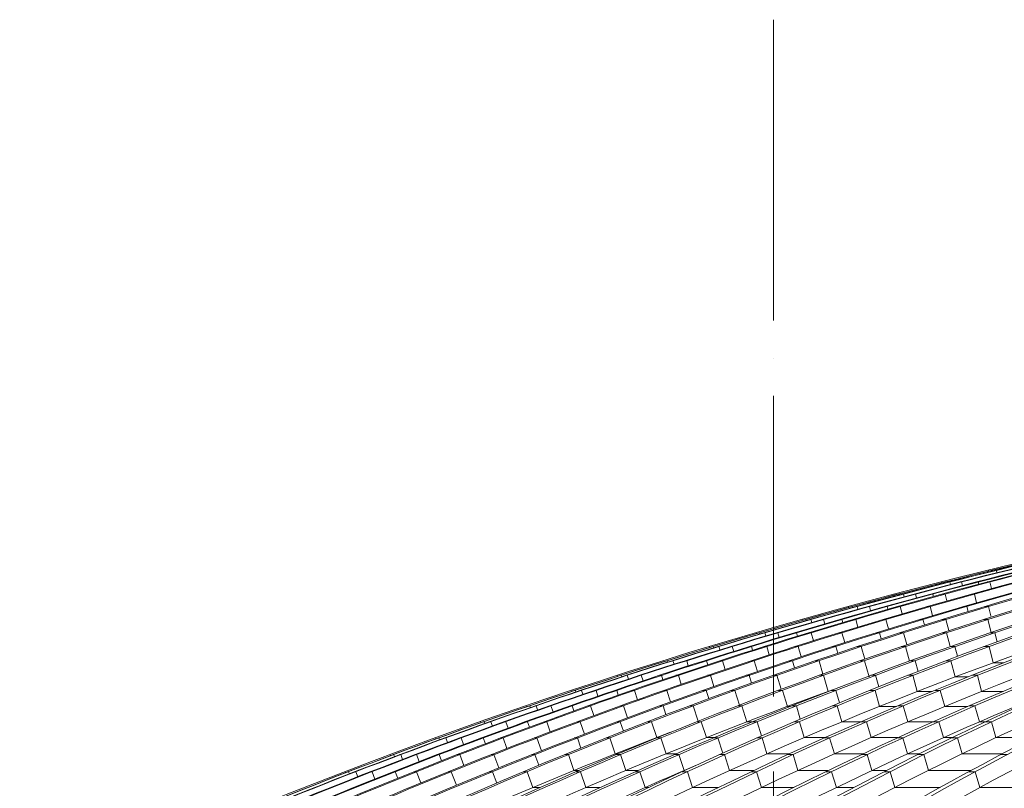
# Model space of a CAD drawing. Header units: millimetres. Extents: x 27034 to 255531, y -206966 to 210227.
# Tile 21 of 87: x 101748 to 106461, y 36853 to 40533. Entities that reach past the tile are written whole.
import ezdxf

# ---------------------------------------------------------------- set-up
doc = ezdxf.new("R2010")
doc.units = ezdxf.units.MM
doc.header["$LTSCALE"] = 0.05
doc.linetypes.add('ACAD_ISO04W100', pattern=[30, 24, -3, 0, -3])
doc.layers.get('0').update_dxf_attribs({"lineweight": 0})
doc.layers.add('001 Axis', color=1, linetype='ACAD_ISO04W100', lineweight=13)

# ---------------------------------------------------------------- blocks, each defined once
blk = doc.blocks.new('fhjkjhjk')
at = {"elevation": -8576.5}
for points in [[(-23342.3, 19012.4, -0.18771), (-7168.2, 27619)], [(-7151, 27619, 0.039118), (-11066.7, 26836.8, 0.036586), (-14531.4, 25576, 0.039025), (-17753.4, 23826.4, 0.039239), (-20725.1, 21621.1, 0.036518), (-23323.3, 19012.4)], [(-7145.6, 27619, 0.039305), (-11040.8, 26836.8, 0.0367), (-14488.8, 25576, 0.036614), (-17713.3, 23826.4, 0.036612), (-20653.7, 21621.1, 0.036513), (-23240, 19012.4)], [(-7120.6, 27619, 0.039575), (-10986.9, 26836.8, 0.036909), (-14409.2, 25576, 0.036762), (-17609.8, 23826.4, 0.036687), (-20528.4, 21621.1, 0.01823), (-21858.2, 20365, 0.018268), (-23095.5, 19012.4)], [(-7113.7, 27619, 0.039575), (-10980, 26836.8, 0.036909), (-14402.3, 25576, 0.036762), (-17602.9, 23826.4, 0.036687), (-20521.5, 21621.1, 0.03651), (-23088.6, 19012.4)], [(-7077.5, 27619, 0.039972), (-10902, 26836.8, 0.018833), (-12618.3, 26269.3, 0.018369), (-14287.3, 25576, 0.018694), (-15900.3, 24761, 0.018271), (-17453.2, 23826.4, 0.018633), (-18937.1, 22777, 0.01815), (-20340.2, 21621.1, 0.018462), (-21655.6, 20365, 0.018027), (-22879.6, 19012.4)], [(-7065.5, 27619, 0.040592), (-10826.4, 26836.8, 0.037721), (-14154.3, 25576, 0.038047), (-17261, 23826.4, 0.037763), (-20103.2, 21621.1, 0.036483), (-22598.8, 19012.4)], [(-6972, 27619, 0.040969), (-10694.9, 26836.8, 0.037974), (-13990.3, 25576, 0.037501), (-17072.1, 23826.4, 0.037043), (-19882.5, 21621.1, 0.036462), (-22354.4, 19012.4)], [(-6958.4, 27619, 0.040969), (-10681.3, 26836.8, 0.037974), (-13976.7, 25576, 0.037501), (-17058.6, 23826.4, 0.037043), (-19868.9, 21621.1, 0.036462), (-22340.8, 19012.4)], [(-6832.2, 27619, 0.041334), (-10519.2, 26836.8, 0.038282), (-13781.8, 25576, 0.037017), (-16836.9, 23826.4, 0.036368), (-19613.8, 21621.1, 0.036444), (-22060.4, 19012.4)], [(-6809.9, 27619, 0.042403), (-10394.6, 26836.8, 0.039047), (-13567.6, 25576, 0.038215), (-16535.1, 23826.4, 0.037353), (-19241.1, 21621.1, 0.036362), (-21621.2, 19012.4)], [(-6726, 27619, 0.043466), (-10213.9, 26836.8, 0.039825), (-13301.2, 25576, 0.038714), (-16188.5, 23826.4, 0.037547), (-18821.4, 21621.1, 0.036258), (-21137.3, 19012.4)], [(-6706.1, 27619, 0.043466), (-10193.9, 26836.8, 0.039825), (-13281.3, 25576, 0.038714), (-16168.5, 23826.4, 0.037547), (-18801.4, 21621.1, 0.036258), (-21117.3, 19012.4)], [(-6612.2, 27619, 0.044718), (-9991.5, 26836.8, 0.040724), (-12982.8, 25576, 0.039269), (-15780.3, 23826.4, 0.037737), (-18331.3, 21621.1, 0.036105), (-20575.1, 19012.4)], [(-6583.9, 27619, 0.046454), (-9822, 26836.8, 0.041974), (-12687.2, 25576, 0.039159), (-15371, 23826.4, 0.037023), (-17809.2, 21621.1, 0.035844), (-19957.8, 19012.4)], [(-6388.9, 27619, 0.047374), (-9555.8, 26836.8, 0.042567), (-12359, 25576, 0.040333), (-14980.6, 23826.4, 0.038015), (-17371.2, 21621.1, 0.035685), (-19474, 19012.4)], [(-6363, 27619, 0.047374), (-9529.9, 26836.8, 0.042567), (-12333.2, 25576, 0.040333), (-14954.7, 23826.4, 0.038015), (-17345.4, 21621.1, 0.035685), (-19448.1, 19012.4)], [(-6140.2, 27619, 0.048308), (-9237.8, 26836.8, 0.043228), (-11978.6, 25576, 0.039953), (-14545.3, 23826.4, 0.037282), (-16878.3, 21621.1, 0.035508), (-18933.6, 19012.4)], [(-6103.1, 27619, 0.050801), (-9026.4, 26836.8, 0.044807), (-11614, 25576, 0.041478), (-14033.9, 23826.4, 0.038141), (-16240.6, 21621.1, 0.034979), (-18181.6, 19012.4)], [(-5968.7, 27619, 0.05323), (-8736.7, 26836.8, 0.046298), (-11186.9, 25576, 0.042138), (-13478.2, 23826.4, 0.038087), (-15567.7, 21621.1, 0.03439), (-17405.6, 19012.4)], [(-5937.6, 27619, 0.053231), (-8705.6, 26836.8, 0.046299), (-11155.7, 25576, 0.042139), (-13447.1, 23826.4, 0.038087), (-15536.6, 21621.1, 0.03439), (-17374.4, 19012.4)], [(-5795.3, 27619, 0.056039), (-8398.7, 26836.8, 0.047917), (-10703.2, 25576, 0.042752), (-12858.3, 23826.4, 0.037893), (-14823.6, 21621.1, 0.033634), (-16552.2, 19012.4)], [(-5753.5, 27619, 0.059928), (-8151.7, 26836.8, 0.050008), (-10273.9, 25576, 0.042466), (-12261.6, 23826.4, 0.036488), (-14067.4, 21621.1, 0.03248), (-15658.8, 19012.4)], [(-7716.4, 27544.6, 0.033617), (-11065.3, 26836.8, 0.036586), (-14530.1, 25576, 0.039142), (-17751.2, 23826.4, 0.039364), (-20723.7, 21621.1, 0.036518), (-23322, 19012.4)], [(-7716.4, 27544.6, 0.033628), (-11045.2, 26836.8, 0.0367), (-14493.1, 25576, 0.036614), (-17717.6, 23826.4, 0.036612), (-20658, 21621.1, 0.036513), (-23244.4, 19012.4)], [(-7677.1, 27536.5, 0.033744), (-10892.6, 26836.8, 0.037215), (-14277.9, 25576, 0.036977), (-17443.8, 23826.4, 0.018395), (-18927.7, 22777, 0.036624), (-21646.2, 20365, 0.018179), (-22870.2, 19012.4)], [(-7677.7, 27536.5, 0.034203), (-10838.7, 26836.8, 0.037721), (-14166.6, 25576, 0.038047), (-17273.3, 23826.4, 0.037763), (-20115.6, 21621.1, 0.036483), (-22611.1, 19012.4)], [(-7401.8, 27536.5, 0.035058), (-10504.4, 26836.8, 0.038282), (-13766.9, 25576, 0.037134), (-16821.2, 23826.4, 0.036499), (-19599, 21621.1, 0.036444), (-22045.5, 19012.4)], [(-7401.5, 27536.5, 0.035573), (-10412.2, 26836.8, 0.039047), (-13585.3, 25576, 0.038215), (-16552.7, 23826.4, 0.037353), (-19258.7, 21621.1, 0.036362), (-21638.9, 19012.4)], [(-7125.4, 27536.5, 0.037923), (-9969.3, 26836.8, 0.040724), (-12960.6, 25576, 0.039269), (-15758.1, 23826.4, 0.037737), (-18309, 21621.1, 0.036105), (-20552.9, 19012.4)], [(-7126.1, 27536.5, 0.039031), (-9846.7, 26836.8, 0.041973), (-12712, 25576, 0.039281), (-15395.1, 23826.4, 0.037158), (-17833.9, 21621.1, 0.035844), (-19982.6, 19012.4)], [(-6601.2, 27536.5, 0.0412), (-9210.8, 26836.8, 0.043228), (-11951.7, 25576, 0.040078), (-14517.7, 23826.4, 0.037418), (-16851.3, 21621.1, 0.035508), (-18906.7, 19012.4)], [(-6601.1, 27536.5, 0.042487), (-9055.7, 26836.8, 0.044807), (-11643.3, 25576, 0.041477), (-14063.2, 23826.4, 0.038141), (-16269.9, 21621.1, 0.034979), (-18210.9, 19012.4)], [(-6171, 27536.5, 0.047911), (-8365.8, 26836.8, 0.047918), (-10670.3, 25576, 0.042752), (-12825.4, 23826.4, 0.037893), (-14790.7, 21621.1, 0.033634), (-16519.3, 19012.4)], [(-6171.7, 27536.5, 0.050186), (-8186.5, 26836.8, 0.050008), (-10308.7, 25576, 0.042596), (-12295.9, 23826.4, 0.036624), (-14102.2, 21621.1, 0.03248), (-15693.6, 19012.4)], [(-6262.3, 27422.3, 0.0479), (-8138.2, 26758.8, 0.050007), (-10253.5, 25502.1, 0.043358), (-12231.3, 23758.2, 0.037419), (-14034.8, 21559.9, 0.032414), (-15621.2, 18959.5)], [(-7652.9, 27126.9, 0.020585), (-8689.6, 26758.8, 0.046298), (-11131.8, 25502.1, 0.042138), (-13415.8, 23758.2, 0.038087), (-15498.6, 21559.9, 0.034244), (-17331, 18959.5)], [(-8628.9, 27041.6, 0.013612), (-9511.5, 26758.8, 0.042568), (-12305.8, 25502.1, 0.040333), (-14919.1, 23758.2, 0.038016), (-17302, 21559.9, 0.035579), (-19398.4, 18959.5)], [(-8176.4, 27047.5, 0.014968), (-9009.5, 26758.8, 0.044807), (-11588.7, 25502.1, 0.041477), (-14000.9, 23758.2, 0.038788), (-16200.5, 21559.9, 0.034841), (-18135.7, 18959.5)], [(-9338.4, 26911.3, 0.006913), (-9803.8, 26758.8, 0.041972), (-12659.7, 25502.1, 0.040001), (-15330.2, 23758.2, 0.037946), (-17765.2, 21559.9, 0.035806), (-19907, 18959.5)], [(-8348.3, 26760, 0.000061), (-8350.9, 26758.8, 0.047917), (-10647.9, 25502.1, 0.042751), (-12796.1, 23758.2, 0.037892), (-14755, 21559.9, 0.033527), (-16478.5, 18959.5)], [(-10933, 26501.1, 0.030221), (-13251.1, 25502.1, 0.038714), (-16129.1, 23758.2, 0.037547), (-18753.6, 21559.9, 0.036142), (-21062.6, 18959.5)], [(-9905.8, 26484.9, 0.03225), (-11924.7, 25502.1, 0.04069), (-14479.3, 23758.2, 0.038083), (-16808.6, 21559.9, 0.035317), (-18858.1, 18959.5)], [(-11712.1, 26296.5, 0.022808), (-13536.7, 25502.1, 0.038215), (-16494.6, 23758.2, 0.037353), (-19191.9, 21559.9, 0.036235), (-21565, 18959.5)], [(-11593.4, 26137.1, 0.018608), (-12931.6, 25502.1, 0.039269), (-15720, 23758.2, 0.037737), (-18262.7, 21559.9, 0.035982), (-20499.9, 18959.5)]]:
    blk.add_lwpolyline(points, format="xyb", dxfattribs=at)
for points in [[(-10190.1, 27067.8), (-10191.3, 27072.8)], [(-10172.8, 27071.7), (-10173.9, 27071.7)], [(-10171.9, 27068.1), (-10172.8, 27071.7)], [(-10152.8, 27071.7), (-10157.1, 27071.7)], [(-10152.8, 27071.7), (-10150.1, 27060.6)], [(-10413.7, 27012), (-10415, 27017.1)], [(-10396.6, 27016), (-10397.8, 27016)], [(-10395.6, 27012), (-10396.6, 27016)], [(-10375.5, 27016), (-10379.8, 27016)], [(-10375.5, 27016), (-10372.5, 27004.2)], [(-10319.6, 27016), (-10326.5, 27016)], [(-10319.6, 27016), (-10315.2, 26998.7)], [(-10239.5, 27016), (-10248.7, 27016)], [(-10239.5, 27016), (-10236.9, 27005.3)], [(-10184.1, 27016), (-10196.4, 27016)], [(-10184.1, 27016), (-10176.5, 26984.4)], [(-10636.8, 26954.2), (-10638.2, 26959.3)], [(-10620, 26958.3), (-10621.2, 26958.3)], [(-10618.8, 26953.9), (-10620, 26958.3)], [(-10597.7, 26958.3), (-10602, 26958.3)], [(-10597.7, 26958.3), (-10594.4, 26945.6)], [(-10540.2, 26958.3), (-10547.1, 26958.3)], [(-10540.2, 26958.3), (-10535.3, 26939.8)], [(-10457.6, 26958.3), (-10466.9, 26958.3)], [(-10457.6, 26958.3), (-10454.6, 26946.3)], [(-10398.7, 26958.3), (-10411, 26958.3)], [(-10398.7, 26958.3), (-10390.5, 26925)], [(-10257.9, 26958.3), (-10271.5, 26958.3)], [(-10257.9, 26958.3), (-10247.3, 26916.6)], [(-10859.4, 26894.4), (-10860.9, 26899.5)], [(-10842.9, 26898.6), (-10844.2, 26898.6)], [(-10841.5, 26893.7), (-10842.9, 26898.6)], [(-10819.5, 26898.6), (-10823.8, 26898.6)], [(-10819.5, 26898.6), (-10815.8, 26885.1)], [(-10760.3, 26898.6), (-10767.2, 26898.6)], [(-10760.3, 26898.6), (-10755, 26878.8)], [(-10675.4, 26898.6), (-10684.7, 26898.6)], [(-10675.4, 26898.6), (-10671.8, 26885.2)], [(-10612.8, 26898.6), (-10625.1, 26898.6)], [(-10612.8, 26898.6), (-10603.8, 26863.7)], [(-10469.8, 26898.6), (-10483.4, 26898.6)], [(-10469.8, 26898.6), (-10458.1, 26855)], [(-10295.1, 26898.6), (-10309.9, 26898.6)], [(-10295.1, 26898.6), (-10288.7, 26874.5)], [(-10191, 26898.6), (-10208.6, 26898.6)], [(-10191, 26898.6), (-10178.2, 26848.1)], [(-11083, 26837.6), (-11081.5, 26832.6)], [(-11065.3, 26836.8), (-11066.7, 26836.8)], [(-11065.3, 26836.8), (-11063.7, 26831.5)], [(-11040.8, 26836.8), (-11045.2, 26836.8)], [(-11040.8, 26836.8), (-11036.7, 26822.4)], [(-10980, 26836.8), (-10986.9, 26836.8)], [(-10980, 26836.8), (-10974, 26815.8)], [(-10892.6, 26836.8), (-10902, 26836.8)], [(-10892.6, 26836.8), (-10888.4, 26822.1)], [(-10826.4, 26836.8), (-10838.7, 26836.8)], [(-10826.4, 26836.8), (-10816.5, 26800.2)], [(-10681.3, 26836.8), (-10694.9, 26836.8)], [(-10681.3, 26836.8), (-10668.7, 26791.2)], [(-10504.4, 26836.8), (-10519.2, 26836.8)], [(-10504.4, 26836.8), (-10497, 26810.4)], [(-10394.6, 26836.8), (-10412.2, 26836.8)], [(-10394.6, 26836.8), (-10380.2, 26783.1)], [(-10193.9, 26836.8), (-10213.9, 26836.8)], [(-10193.9, 26836.8), (-10177.8, 26774.6)], [(-11303.2, 26768.6), (-11304.8, 26773.7)], [(-11287.1, 26772.9), (-11288.5, 26772.9)], [(-11285.4, 26767.1), (-11287.1, 26772.9)], [(-11261.5, 26772.9), (-11265.9, 26772.9)], [(-11261.5, 26772.9), (-11257, 26757.7)], [(-11199, 26772.9), (-11205.9, 26772.9)], [(-11199, 26772.9), (-11192.5, 26750.7)], [(-11109.2, 26772.9), (-11118.9, 26772.9)], [(-11109.2, 26772.9), (-11104.5, 26756.7)], [(-11039.4, 26772.9), (-11051.7, 26772.9)], [(-11039.4, 26772.9), (-11028.6, 26734.6)], [(-10892.1, 26772.9), (-10905.7, 26772.9)], [(-10892.1, 26772.9), (-10878.5, 26725.5)], [(-10713.1, 26772.9), (-10728, 26772.9)], [(-10713.1, 26772.9), (-10704.8, 26744)], [(-10597.5, 26772.9), (-10615.2, 26772.9)], [(-10597.5, 26772.9), (-10581.8, 26716)], [(-10391.3, 26772.9), (-10411.3, 26772.9)], [(-10391.3, 26772.9), (-10373.6, 26706.9)], [(-10160.5, 26772.9), (-10182.7, 26772.9)], [(-10160.5, 26772.9), (-10149.4, 26730)], [(-11524.3, 26702.5), (-11526, 26707.7)], [(-11508.4, 26707), (-11509.7, 26707)], [(-11506.4, 26700.8), (-11508.4, 26707)], [(-11481.6, 26707), (-11486, 26707)], [(-11481.6, 26707), (-11476.7, 26690.9)], [(-11417.5, 26707), (-11424.4, 26707)], [(-11417.5, 26707), (-11410.3, 26683.6)], [(-11325.3, 26707), (-11335.2, 26707)], [(-11325.3, 26707), (-11320, 26689.3)], [(-11251.8, 26707), (-11264.1, 26707)], [(-11251.8, 26707), (-11240.2, 26667)], [(-11102.4, 26707), (-11116, 26707)], [(-11102.4, 26707), (-11087.8, 26657.6)], [(-10921.4, 26707), (-10936.2, 26707)], [(-10921.4, 26707), (-10912, 26675.5)], [(-10799.9, 26707), (-10817.6, 26707)], [(-10799.9, 26707), (-10782.8, 26646.7)], [(-10588.3, 26707), (-10608.2, 26707)], [(-10588.3, 26707), (-10568.9, 26637.2)], [(-10351.3, 26707), (-10373.5, 26707)], [(-10351.3, 26707), (-10338.8, 26660.1)], [(-10187.7, 26707), (-10212.5, 26707)], [(-10187.7, 26707), (-10168.3, 26629.4)], [(-11744.9, 26634.5), (-11746.5, 26639.8)], [(-11729, 26639), (-11730.3, 26639)], [(-11726.9, 26632.3), (-11729, 26639)], [(-11701.1, 26639), (-11705.5, 26639)], [(-11701.1, 26639), (-11695.7, 26622)], [(-11635.4, 26639), (-11642.3, 26639)], [(-11635.4, 26639), (-11627.5, 26614.3)], [(-11540.8, 26639), (-11550.8, 26639)], [(-11540.8, 26639), (-11534.8, 26619.8)], [(-11463.7, 26639), (-11476, 26639)], [(-11463.7, 26639), (-11451.2, 26597.4)], [(-11312.2, 26639), (-11325.8, 26639)], [(-11312.2, 26639), (-11296.5, 26587.7)], [(-11129, 26639), (-11143.9, 26639)], [(-11129, 26639), (-11118.5, 26605)], [(-11001.9, 26639), (-11019.6, 26639)], [(-11001.9, 26639), (-10983.2, 26575.4)], [(-10784.8, 26639), (-10804.7, 26639)], [(-10784.8, 26639), (-10762.5, 26561.8)], [(-10541.7, 26639), (-10563.9, 26639)], [(-10541.7, 26639), (-10527.6, 26588.2)], [(-10370.1, 26639), (-10394.8, 26639)], [(-10370.1, 26639), (-10350.1, 26561.7)], [(-10116.6, 26629.4), (-10168.3, 26629.4)], [(-11964.7, 26564.4), (-11966.5, 26569.8)], [(-11948.9, 26569.1), (-11950.3, 26569.1)], [(-11946.5, 26561.9), (-11948.9, 26569.1)], [(-11920, 26569.1), (-11924.4, 26569.1)], [(-11920, 26569.1), (-11914.1, 26551.2)], [(-11852.7, 26569.1), (-11859.5, 26569.1)], [(-11852.7, 26569.1), (-11844.1, 26543)], [(-11755.7, 26569.1), (-11765.8, 26569.1)], [(-11755.7, 26569.1), (-11749, 26548.2)], [(-11675, 26569.1), (-11687.3, 26569.1)], [(-11675, 26569.1), (-11661.5, 26525.7)], [(-11521.4, 26569.1), (-11535, 26569.1)], [(-11521.4, 26569.1), (-11504.6, 26515.8)], [(-11336.2, 26569.1), (-11351.1, 26569.1)], [(-11336.2, 26569.1), (-11324.5, 26532.3)], [(-11203.4, 26569.1), (-11221.1, 26569.1)], [(-11203.4, 26569.1), (-11183, 26502.1)], [(-10980.8, 26569.1), (-11000.8, 26569.1)], [(-10980.8, 26569.1), (-10958, 26492)], [(-10731.6, 26569.1), (-10753.8, 26569.1)], [(-10731.6, 26569.1), (-10715.9, 26514.1)], [(-10552, 26569.1), (-10576.8, 26569.1)], [(-10552, 26569.1), (-10531.4, 26492)], [(-10288.2, 26561.7), (-10350.1, 26561.7)], [(-10244, 26569.1), (-10269.9, 26569.1)], [(-10244, 26569.1), (-10223.3, 26492)], [(-12183.9, 26492.3), (-12185.8, 26497.8)], [(-12168.3, 26497.1), (-12169.6, 26497.1)], [(-12165.6, 26489.4), (-12168.3, 26497.1)], [(-12138.3, 26497.1), (-12142.6, 26497.1)], [(-12138.3, 26497.1), (-12131.7, 26478.3)], [(-12069.3, 26497.1), (-12076.2, 26497.1)], [(-12069.3, 26497.1), (-12060, 26469.7)], [(-11970, 26497.1), (-11980, 26497.1)], [(-11970, 26497.1), (-11962.6, 26474.6)], [(-11885.6, 26497.1), (-11898, 26497.1)], [(-11885.6, 26497.1), (-11871.2, 26452)], [(-11730, 26497.1), (-11743.6, 26497.1)], [(-11730, 26497.1), (-11712.1, 26441.9)], [(-11542.7, 26497.1), (-11557.6, 26497.1)], [(-11542.7, 26497.1), (-11529.8, 26457.6)], [(-11404.3, 26497.1), (-11421.9, 26497.1)], [(-11404.3, 26497.1), (-11382.3, 26426.6)], [(-11176.3, 26497.1), (-11196.2, 26497.1)], [(-11176.3, 26497.1), (-11152.9, 26420.3)], [(-10956.5, 26492), (-10958, 26492)], [(-10921, 26497.1), (-10943.2, 26497.1)], [(-10921, 26497.1), (-10903.6, 26437.9)], [(-10733.5, 26497.1), (-10758.3, 26497.1)], [(-10733.5, 26497.1), (-10712.3, 26420.3)], [(-10459.8, 26492), (-10531.4, 26492)], [(-10421.5, 26497.1), (-10447.4, 26497.1)], [(-10421.5, 26497.1), (-10400.3, 26420.3)], [(-10121.7, 26492), (-10223.3, 26492)], [(-12402.5, 26418.3), (-12404.5, 26423.7)], [(-12386.9, 26423.2), (-12388.3, 26423.2)], [(-12384, 26415), (-12386.9, 26423.2)], [(-12355.9, 26423.2), (-12360.2, 26423.2)], [(-12355.9, 26423.2), (-12348.9, 26403.3)], [(-12285.3, 26423.2), (-12292.1, 26423.2)], [(-12285.3, 26423.2), (-12275.2, 26394.3)], [(-12183.7, 26423.2), (-12193.5, 26423.2)], [(-12183.7, 26423.2), (-12175.4, 26398.9)], [(-12095.7, 26423.2), (-12108, 26423.2)], [(-12095.7, 26423.2), (-12080.2, 26376.3)], [(-11938.1, 26423.2), (-11951.7, 26423.2)], [(-11938.1, 26423.2), (-11918.9, 26365.9)], [(-11748.7, 26423.2), (-11763.6, 26423.2)], [(-11748.7, 26423.2), (-11734.4, 26380.8)], [(-11604.6, 26423.2), (-11622.3, 26423.2)], [(-11604.6, 26423.2), (-11580.7, 26349.1)], [(-11371.2, 26423.2), (-11391.2, 26423.2)], [(-11371.2, 26423.2), (-11347.2, 26346.6)], [(-11139.4, 26420.3), (-11152.9, 26420.3)], [(-11109.9, 26423.2), (-11132.1, 26423.2)], [(-11109.9, 26423.2), (-11092, 26359)], [(-10914.5, 26423.2), (-10939.3, 26423.2)], [(-10914.5, 26423.2), (-10892.7, 26346.6)], [(-10631.3, 26420.3), (-10712.3, 26420.3)], [(-10598.6, 26423.2), (-10624.5, 26423.2)], [(-10598.6, 26423.2), (-10576.8, 26346.6)], [(-10289.4, 26420.3), (-10400.3, 26420.3)], [(-10255.8, 26423.2), (-10282.7, 26423.2)], [(-10234.1, 26346.6), (-10255.8, 26423.2)], [(-12620.4, 26342.2), (-12622.4, 26347.8)], [(-12604.9, 26347.2), (-12606.2, 26347.2)], [(-12601.7, 26338.5), (-12604.9, 26347.2)], [(-12572.8, 26347.2), (-12577.1, 26347.2)], [(-12572.8, 26347.2), (-12565.3, 26326.4)], [(-12500.6, 26347.2), (-12507.4, 26347.2)], [(-12500.6, 26347.2), (-12489.7, 26316.8)], [(-12396.7, 26347.2), (-12406.3, 26347.2)], [(-12396.7, 26347.2), (-12387.5, 26321.3)], [(-12305.1, 26347.2), (-12317.4, 26347.2)], [(-12305.1, 26347.2), (-12288.6, 26298.6)], [(-12145.4, 26347.2), (-12159, 26347.2)], [(-12145.4, 26347.2), (-12125, 26287.9)], [(-11954, 26347.2), (-11968.9, 26347.2)], [(-11954, 26347.2), (-11938.3, 26301.9)], [(-11804.3, 26347.2), (-11822, 26347.2)], [(-11804.3, 26347.2), (-11779, 26270.8)], [(-11565.5, 26347.2), (-11585.5, 26347.2)], [(-11565.5, 26347.2), (-11540.9, 26270.8)], [(-11298.2, 26347.2), (-11320.4, 26347.2)], [(-11298.2, 26347.2), (-11277.2, 26279.1)], [(-11094.9, 26347.2), (-11119.7, 26347.2)], [(-11094.9, 26347.2), (-11072.6, 26270.8)], [(-10775.2, 26347.2), (-10801.1, 26347.2)], [(-10775.2, 26347.2), (-10752.8, 26270.8)], [(-10428.4, 26347.2), (-10455.4, 26347.2)], [(-10406.2, 26270.8), (-10428.4, 26347.2)], [(-10175.8, 26347.2), (-10205, 26347.2)], [(-10155.1, 26270.8), (-10175.8, 26347.2)], [(-11322, 26346.6), (-11347.2, 26346.6)], [(-10802.6, 26346.6), (-10892.7, 26346.6)], [(-10456.9, 26346.6), (-10576.8, 26346.6)], [(-10206.4, 26346.6), (-10234.1, 26346.6)], [(-12839.7, 26269.8), (-12837.6, 26264.1)], [(-12822.1, 26269.3), (-12823.5, 26269.3)], [(-12822.1, 26269.3), (-12818.6, 26260)], [(-12789, 26269.3), (-12793.3, 26269.3)], [(-12789, 26269.3), (-12780.9, 26247.5)], [(-12715.2, 26269.3), (-12722, 26269.3)], [(-12715.2, 26269.3), (-12703.4, 26237.4)], [(-12609, 26269.3), (-12618.3, 26269.3)], [(-12609, 26269.3), (-12598.9, 26241.5)], [(-12513.8, 26269.3), (-12526.1, 26269.3)], [(-12513.8, 26269.3), (-12496.2, 26218.9)], [(-12352.1, 26269.3), (-12365.7, 26269.3)], [(-12352.1, 26269.3), (-12330.4, 26208)], [(-12158.6, 26269.3), (-12173.5, 26269.3)], [(-12158.6, 26269.3), (-12141.5, 26221)], [(-12003.3, 26269.3), (-12021, 26269.3)], [(-12003.3, 26269.3), (-11977.4, 26193.2)], [(-11759.2, 26269.3), (-11779.2, 26269.3)], [(-11775.3, 26270.8), (-11779, 26270.8)], [(-11759.2, 26269.3), (-11734, 26193.2)], [(-11504.4, 26270.8), (-11540.9, 26270.8)], [(-11485.9, 26269.3), (-11508.1, 26269.3)], [(-11485.9, 26269.3), (-11462.8, 26196.6)], [(-11274.8, 26269.3), (-11299.6, 26269.3)], [(-11274.8, 26269.3), (-11251.9, 26193.2)], [(-10973.5, 26270.8), (-11072.6, 26270.8)], [(-10951.2, 26269.3), (-10977.1, 26269.3)], [(-10951.2, 26269.3), (-10928.3, 26193.2)], [(-10624.1, 26270.8), (-10752.8, 26270.8)], [(-10600.6, 26269.3), (-10627.5, 26269.3)], [(-10600.6, 26269.3), (-10577.8, 26193.2)], [(-10364.4, 26270.8), (-10406.2, 26270.8)], [(-10338.3, 26269.3), (-10367.6, 26269.3)], [(-10338.3, 26269.3), (-10317.2, 26193.2)], [(-9975.9, 26270.8), (-10155.1, 26270.8)], [(-13053.7, 26184.2), (-13055.9, 26189.9)], [(-13038.3, 26189.5), (-13039.7, 26189.5)], [(-13034.5, 26179.7), (-13038.3, 26189.5)], [(-13004.1, 26189.5), (-13008.5, 26189.5)], [(-13004.1, 26189.5), (-12995.5, 26166.7)], [(-12928.7, 26189.5), (-12935.6, 26189.5)], [(-12928.7, 26189.5), (-12916.1, 26156)], [(-12820.2, 26189.5), (-12829.4, 26189.5)], [(-12820.2, 26189.5), (-12809.3, 26159.9)], [(-12721.5, 26189.5), (-12733.8, 26189.5)], [(-12721.5, 26189.5), (-12702.7, 26137.3)], [(-12557.8, 26189.5), (-12571.4, 26189.5)], [(-12557.8, 26189.5), (-12534.8, 26126.1)], [(-12362.3, 26189.5), (-12377.1, 26189.5)], [(-12362.3, 26189.5), (-12343.5, 26138.2)], [(-12201.4, 26189.5), (-12219.1, 26189.5)], [(-12201.4, 26189.5), (-12174.9, 26113.6)], [(-11963.2, 26193.2), (-11977.4, 26193.2)], [(-11952, 26189.5), (-11972, 26189.5)], [(-11926.2, 26113.6), (-11952, 26189.5)], [(-11686.4, 26193.2), (-11734, 26193.2)], [(-11672.8, 26189.5), (-11695, 26189.5)], [(-11647.8, 26113.6), (-11672.8, 26189.5)], [(-11453.8, 26189.5), (-11478.6, 26189.5)], [(-11453.8, 26189.5), (-11430.3, 26113.6)], [(-11144.2, 26193.2), (-11251.9, 26193.2)], [(-11126.4, 26189.5), (-11152.2, 26189.5)], [(-11126.4, 26189.5), (-11102.9, 26113.6)], [(-10791, 26193.2), (-10928.3, 26193.2)], [(-10771.9, 26189.5), (-10798.8, 26189.5)], [(-10748.6, 26113.6), (-10771.9, 26189.5)], [(-10522, 26193.2), (-10577.8, 26193.2)], [(-10500.1, 26189.5), (-10529.4, 26189.5)], [(-10478.4, 26113.6), (-10500.1, 26189.5)], [(-10125.2, 26193.2), (-10317.2, 26193.2)], [(-10101.1, 26189.5), (-10132.2, 26189.5)], [(-12150.4, 26113.6), (-12174.9, 26113.6)], [(-11867.8, 26113.6), (-11926.2, 26113.6)], [(-11644.2, 26113.6), (-11647.8, 26113.6)], [(-11314.3, 26113.6), (-11430.3, 26113.6)], [(-10957.3, 26113.6), (-11102.9, 26113.6)], [(-10679.1, 26113.6), (-10748.6, 26113.6)], [(-10274, 26113.6), (-10478.4, 26113.6)], [(-13269.1, 26102.3), (-13271.4, 26108.1)], [(-13253.8, 26107.7), (-13255.1, 26107.7)], [(-13249.7, 26097.3), (-13253.8, 26107.7)], [(-13218.6, 26107.7), (-13222.9, 26107.7)], [(-13218.6, 26107.7), (-13209.3, 26083.9)], [(-13141.6, 26107.7), (-13148.5, 26107.7)], [(-13141.6, 26107.7), (-13128, 26072.7)], [(-13030.8, 26107.7), (-13039.8, 26107.7)], [(-13030.8, 26107.7), (-13018.8, 26076.3)], [(-12928.5, 26107.7), (-12940.8, 26107.7)], [(-12928.5, 26107.7), (-12908.5, 26053.8)], [(-12762.8, 26107.7), (-12776.4, 26107.7)], [(-12762.8, 26107.7), (-12736.7, 26043)], [(-12565.2, 26107.7), (-12580.1, 26107.7)], [(-12565.2, 26107.7), (-12544.8, 26053.3)], [(-12398.9, 26107.7), (-12416.5, 26107.7)], [(-12398.9, 26107.7), (-12371.6, 26032.1)], [(-12144.1, 26107.7), (-12164.1, 26107.7)], [(-12117.7, 26032.1), (-12144.1, 26107.7)], [(-11858.9, 26107.7), (-11881.2, 26107.7)], [(-11833.4, 26032.1), (-11858.9, 26107.7)], [(-11632.2, 26107.7), (-11656.9, 26107.7)], [(-11608.1, 26032.1), (-11632.2, 26107.7)], [(-11300.9, 26107.7), (-11326.8, 26107.7)], [(-11300.9, 26107.7), (-11276.8, 26032.1)], [(-10942.5, 26107.7), (-10969.5, 26107.7)], [(-10918.7, 26032.1), (-10942.5, 26107.7)], [(-10661.3, 26107.7), (-10690.6, 26107.7)], [(-10639.1, 26032.1), (-10661.3, 26107.7)], [(-10253.8, 26107.7), (-10284.9, 26107.7)], [(-10232.8, 26032.1), (-10253.8, 26107.7)], [(-12337.1, 26032.1), (-12371.6, 26032.1)], [(-12048.8, 26032.1), (-12117.7, 26032.1)], [(-11817.5, 26032.1), (-11833.4, 26032.1)], [(-11483.9, 26032.1), (-11608.1, 26032.1)], [(-11123.1, 26032.1), (-11276.8, 26032.1)], [(-10835.7, 26032.1), (-10918.7, 26032.1)], [(-10422.4, 26032.1), (-10639.1, 26032.1)], [(-9984.3, 26032.1), (-10232.8, 26032.1)]]:
    blk.add_lwpolyline(points, dxfattribs=at)

msp = doc.modelspace()

# ---------------------------------------------------------------- linework, layer by layer
at = {"layer": '001 Axis', "ltscale": 1200}
msp.add_line((105356.1, 40532.7, -4196.1), (105356.1, -13240.4, -4196.2), dxfattribs=at)

# ---------------------------------------------------------------- block references
at = {"color": 2}
msp.add_blockref('fhjkjhjk', (116576, 10824.6, 4380.3), dxfattribs=at)

doc.saveas('drawing.dxf')
